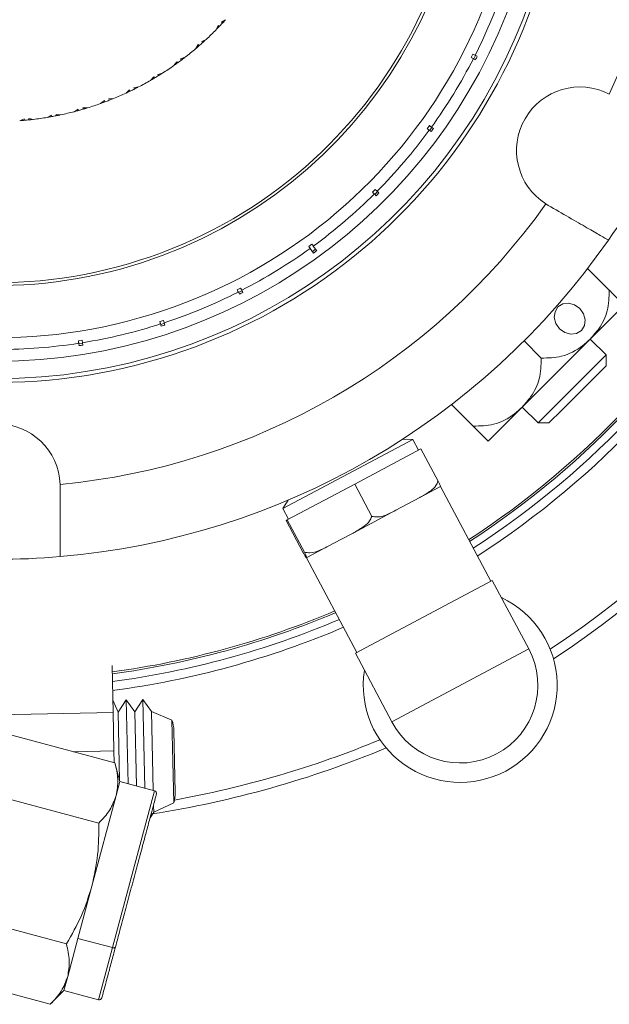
# Model space of a CAD drawing. Header units: inches. Extents: x -4 to 22.9, y -7.2 to 15.7.
# Tile 11 of 127: x 5.6 to 7.1, y -7.2 to -4.7. Entities that reach past the tile are written whole.
import ezdxf

# ---------------------------------------------------------------- set-up
doc = ezdxf.new("R2010")
doc.units = ezdxf.units.IN
doc.header["$MEASUREMENT"] = 0

msp = doc.modelspace()

# ---------------------------------------------------------------- linework, layer by layer
at = {"color": 7, "linetype": 'Continuous', "lineweight": 15}
for p, q in [((6.1042, -4.6725), (6.0936, -4.6788)), ((6.096, -4.6815), (6.0936, -4.6788)), ((6.0794, -4.6988), (6.0851, -4.6878)), ((6.0879, -4.6901), (6.0851, -4.6878)), ((6.0538, -4.7237), (6.0427, -4.729)), ((6.0449, -4.7318), (6.0427, -4.729)), ((6.0268, -4.7476), (6.0334, -4.7372)), ((6.036, -4.7397), (6.0334, -4.7372)), ((5.97, -4.7915), (5.9775, -4.7817)), ((5.9798, -4.7845), (5.9775, -4.7817)), ((5.9991, -4.7701), (5.9875, -4.7744)), ((5.9894, -4.7774), (5.9875, -4.7744)), ((6.7424, -4.7709), (6.7469, -4.762)), ((6.7481, -4.7738), (6.7537, -4.7766)), ((6.7493, -4.7744), (6.7538, -4.7655)), ((6.7582, -4.7677), (6.7527, -4.7649)), ((5.9095, -4.8302), (5.9179, -4.8211)), ((5.9199, -4.824), (5.9179, -4.8211)), ((5.9404, -4.8114), (5.9284, -4.8146)), ((5.9301, -4.8178), (5.9284, -4.8146)), ((5.8457, -4.8632), (5.8549, -4.8549)), ((5.8567, -4.858), (5.8549, -4.8549)), ((5.8782, -4.8473), (5.866, -4.8495)), ((5.8674, -4.8528), (5.866, -4.8495)), ((5.7793, -4.8904), (5.7892, -4.8829)), ((5.7907, -4.8862), (5.7892, -4.8829)), ((5.8131, -4.8775), (5.8007, -4.8785)), ((5.8018, -4.882), (5.8007, -4.8785)), ((5.7107, -4.9115), (5.7212, -4.905)), ((5.7224, -4.9084), (5.7212, -4.905)), ((5.7455, -4.9017), (5.7331, -4.9016)), ((5.7339, -4.9052), (5.7331, -4.9016)), ((5.5692, -4.935), (5.5807, -4.9304)), ((5.5813, -4.934), (5.5807, -4.9304)), ((5.6052, -4.9315), (5.593, -4.9292)), ((5.5931, -4.9328), (5.593, -4.9292)), ((5.6405, -4.9264), (5.6515, -4.9209)), ((5.6524, -4.9244), (5.6515, -4.9209)), ((5.676, -4.9197), (5.6637, -4.9186)), ((5.6641, -4.9222), (5.6637, -4.9186)), ((6.6281, -4.9559), (6.634, -4.9478)), ((6.6333, -4.9597), (6.6383, -4.9634)), ((6.6343, -4.9605), (6.6402, -4.9524)), ((6.6442, -4.9553), (6.6392, -4.9516)), ((6.4862, -5.1208), (6.4933, -5.1137)), ((6.4908, -5.1254), (6.4952, -5.1298)), ((6.4917, -5.1263), (6.4988, -5.1192)), ((6.5023, -5.1227), (6.4979, -5.1183)), ((6.9365, -5.1513), (6.9428, -5.1551)), ((6.3204, -5.2615), (6.3284, -5.2556)), ((6.3241, -5.2667), (6.3329, -5.2788)), ((6.33, -5.2747), (6.3381, -5.2689)), ((6.341, -5.2729), (6.3322, -5.2608)), ((7.0829, -5.2684), (7.0828, -5.2683)), ((7.0451, -5.319), (7.1011, -5.375)), ((6.1345, -5.3744), (6.1434, -5.3699)), ((6.1374, -5.3802), (6.1403, -5.3857)), ((6.138, -5.3813), (6.1469, -5.3768)), ((6.1492, -5.3812), (6.1463, -5.3756)), ((7.0516, -5.5023), (7.1399, -5.4139)), ((5.9333, -5.4569), (5.9428, -5.4538)), ((5.9353, -5.4631), (5.9372, -5.469)), ((5.9356, -5.4643), (5.9452, -5.4612)), ((5.9467, -5.4659), (5.9448, -5.46)), ((5.7216, -5.5069), (5.7315, -5.5054)), ((5.7226, -5.5133), (5.7236, -5.5195)), ((5.7228, -5.5146), (5.7327, -5.513)), ((5.7335, -5.5179), (5.7325, -5.5117)), ((6.8748, -5.679), (7.0516, -5.5023)), ((6.8797, -5.5072), (6.9243, -5.5518)), ((7.0929, -5.5436), (7.0516, -5.5023)), ((6.9559, -5.6806), (7.0929, -5.5436)), ((7.0929, -5.5719), (7.0929, -5.5436)), ((7.0929, -5.5719), (6.9778, -5.687)), ((6.6915, -5.6725), (6.7475, -5.7285)), ((6.7864, -5.7674), (6.8748, -5.679)), ((6.8748, -5.679), (6.9161, -5.7204)), ((6.9161, -5.7204), (6.9559, -5.6806)), ((6.9778, -5.687), (6.9444, -5.7204)), ((6.9161, -5.7204), (6.9444, -5.7204)), ((6.5911, -5.763), (6.2529, -5.9429)), ((6.5911, -5.7631), (6.5649, -5.7621)), ((6.6059, -5.7909), (6.5911, -5.763)), ((6.4397, -5.8792), (6.612, -5.7876)), ((6.6567, -5.8715), (6.612, -5.7876)), ((5.6747, -5.8872), (5.6746, -5.8799)), ((6.2645, -5.9724), (6.4397, -5.8792)), ((6.4844, -5.9632), (6.4397, -5.8792)), ((6.6629, -5.8854), (6.6087, -5.9142)), ((6.7932, -6.1318), (6.6623, -5.8857)), ((6.2668, -5.9207), (6.2529, -5.9428)), ((6.5466, -5.9472), (6.5776, -5.9307)), ((6.5776, -5.9307), (6.6087, -5.9142)), ((6.2529, -5.9429), (6.2677, -5.9707)), ((6.5466, -5.9472), (6.4354, -6.0063)), ((6.2615, -5.974), (6.2645, -5.9724)), ((6.3062, -6.0579), (6.2615, -5.974)), ((6.3091, -6.0563), (6.2645, -5.9724)), ((6.4039, -6.0231), (6.4354, -6.0063)), ((6.3723, -6.0399), (6.4039, -6.0231)), ((6.3723, -6.0399), (6.3153, -6.0702)), ((6.3142, -6.0708), (6.3147, -6.0705)), ((6.3147, -6.0705), (6.3153, -6.0702)), ((6.3147, -6.0705), (6.4456, -6.3166)), ((6.7974, -6.1296), (6.4414, -6.3188)), ((6.892, -6.3076), (6.7974, -6.1296)), ((6.4414, -6.3188), (6.536, -6.4968)), ((6.892, -6.3076), (6.536, -6.4968)), ((5.8091, -6.3508), (5.8118, -6.4723)), ((5.825, -6.472), (5.8111, -6.4408)), ((5.846, -6.44), (5.825, -6.472)), ((5.8684, -6.4711), (5.846, -6.44)), ((5.846, -6.44), (5.8508, -6.6576)), ((5.8893, -6.4391), (5.8684, -6.4711)), ((5.8893, -6.4391), (5.8944, -6.6693)), ((5.9117, -6.4701), (5.8894, -6.4391)), ((5.8945, -6.6693), (5.8894, -6.4391)), ((5.8118, -6.4723), (5.3119, -6.4835)), ((5.8118, -6.4723), (5.814, -6.5723)), ((5.825, -6.472), (5.829, -6.649)), ((5.8684, -6.4711), (5.8727, -6.6635)), ((5.9646, -6.4923), (5.9117, -6.4701)), ((5.9117, -6.4701), (5.9163, -6.6752)), ((5.9646, -6.4923), (5.9694, -6.7073)), ((5.4789, -6.5129), (5.8167, -6.6034)), ((5.9697, -6.5191), (5.9733, -6.6803)), ((5.814, -6.5723), (5.7093, -6.5746)), ((5.814, -6.5723), (5.8147, -6.6029)), ((5.8297, -6.652), (5.8167, -6.6034)), ((5.7747, -6.7603), (5.4369, -6.6698)), ((5.8297, -6.652), (5.82, -6.6884)), ((5.9192, -6.6759), (5.8297, -6.652)), ((5.82, -6.6884), (5.757, -6.9236)), ((5.9172, -6.7144), (5.9176, -6.7319)), ((5.9176, -6.7319), (5.9694, -6.7073)), ((5.9079, -6.7466), (5.9176, -6.7319)), ((5.757, -6.9236), (5.7206, -7.0595)), ((5.6907, -7.074), (5.3528, -6.9835)), ((5.7206, -7.0595), (5.6939, -7.1589)), ((5.81, -7.0834), (5.7206, -7.0595)), ((5.6486, -7.2308), (5.3108, -7.1403)), ((5.6939, -7.1589), (5.6842, -7.1953)), ((5.6486, -7.2308), (5.6842, -7.1953)), ((5.6842, -7.1953), (5.7736, -7.2193))]:
    msp.add_line(p, q, dxfattribs=at)
at = {"color": 8, "linetype": 'Continuous', "lineweight": 15}
for p, q in [((5.9192, -6.6759), (5.81, -7.0834)), ((5.81, -7.0834), (5.7736, -7.2193))]:
    msp.add_line(p, q, dxfattribs=at)
at = {"color": 7, "linetype": 'Continuous', "lineweight": 15, "flags": 128}
for points in [[(6.9721, -5.4757), (6.9857, -5.4853), (7.0013, -5.4895), (7.0164, -5.4875), (7.0288, -5.4797), (7.0366, -5.4673), (7.0385, -5.4522), (7.0344, -5.4366), (7.0248, -5.423), (7.0111, -5.4134), (6.9955, -5.4092), (6.9804, -5.4112), (6.968, -5.4189), (6.9603, -5.4313), (6.9583, -5.4465), (6.9625, -5.462), (6.9721, -5.4757)], [(5.8181, -7.0818), (5.8178, -7.0824), (5.8172, -7.083), (5.8164, -7.0834), (5.8153, -7.0837), (5.8141, -7.0839), (5.8128, -7.0839), (5.8114, -7.0837), (5.81, -7.0834)]]:
    msp.add_lwpolyline(points, dxfattribs=at)
at = {"color": 7, "linetype": 'Continuous', "lineweight": 15}
for centre, radius, start, end in [((5.5097, -4.1372), 2.63, 303.3735, 224.8378), ((5.5097, -4.1372), 2.275, 302.9639, 54.1221), ((5.5097, -4.1372), 2.25, 303.0192, 54.0891), ((5.5097, -4.1372), 2.255, 303.008, 54.0992), ((5.5097, -4.1372), 1.468, 270, 193.5897), ((5.5097, -4.1372), 1.4228, 270, 193.377), ((5.5097, -4.1372), 1.226, 202.791, 90), ((5.5097, -4.1372), 1.2185, 202.818, 101.821), ((5.5097, -4.1372), 1.7505, 335.4034, 24.5966), ((5.5097, -4.1372), 1.478, 203.2687, 0), ((5.5097, -4.1372), 1.3925, 333.2057, 341.7943), ((5.5097, -4.1372), 0.8, 316.2771, 317.1286), ((5.5097, -4.1372), 0.8, 317.1286, 317.8246), ((5.5097, -4.1372), 0.8, 312.855, 315.4079), ((5.5097, -4.1372), 0.8, 315.5812, 316.2771), ((5.5097, -4.1372), 0.8, 311.1342, 311.9858), ((5.5097, -4.1372), 0.8, 311.9858, 312.6817), ((5.5097, -4.1372), 0.8, 307.7121, 310.265), ((5.5097, -4.1372), 0.8, 310.4383, 311.1342), ((5.5097, -4.1372), 0.8, 305.9914, 306.8429), ((5.5097, -4.1372), 0.8, 306.8429, 307.5389), ((5.5097, -4.1372), 1.3925, 324.2057, 332.7943), ((5.5097, -4.1372), 0.8, 302.5693, 305.1222), ((5.5097, -4.1372), 0.8, 305.2954, 305.9914), ((5.5097, -4.1372), 0.8, 297.4264, 299.9793), ((5.5097, -4.1372), 0.8, 300.1526, 300.8485), ((5.5097, -4.1372), 0.8, 300.8485, 301.7001), ((5.5097, -4.1372), 0.8, 301.7001, 302.396), ((5.5097, -4.1372), 0.8, 295.0097, 295.7057), ((5.5097, -4.1372), 0.8, 295.7057, 296.5572), ((5.5097, -4.1372), 0.8, 296.5572, 297.2531), ((7.0253, -5.0122), 0.165, 62.5283, 237.4717), ((5.5097, -4.1372), 0.8, 289.8669, 290.5628), ((5.5097, -4.1372), 0.8, 290.5628, 291.4144), ((5.5097, -4.1372), 0.8, 291.4144, 292.1103), ((5.5097, -4.1372), 0.8, 292.2835, 294.8365), ((5.5097, -4.1372), 0.8, 281.9978, 284.5508), ((5.5097, -4.1372), 0.8, 284.724, 285.4199), ((5.5097, -4.1372), 0.8, 285.4199, 286.2715), ((5.5097, -4.1372), 0.8, 286.2715, 286.9674), ((5.5097, -4.1372), 0.8, 287.1407, 289.6936), ((5.5097, -4.1372), 0.8, 274.4383, 275.1342), ((5.5097, -4.1372), 0.8, 275.1342, 275.9858), ((5.5097, -4.1372), 0.8, 275.9858, 276.6817), ((5.5097, -4.1372), 0.8, 276.855, 279.4079), ((5.5097, -4.1372), 0.8, 279.5812, 280.2771), ((5.5097, -4.1372), 0.8, 280.2771, 281.1286), ((5.5097, -4.1372), 0.8, 281.1286, 281.8246), ((5.5097, -4.1372), 1.3925, 315.2057, 323.7943), ((5.5097, -4.1372), 1.9375, 325.1147, 334.8853), ((5.5097, -4.1372), 1.3925, 306.2057, 314.7943), ((5.5097, -4.1372), 1.7505, 275.4034, 324.5966), ((5.5097, -4.1372), 1.9375, 274.8853, 325.1147), ((5.5097, -4.1372), 1.3925, 297.2057, 305.7943), ((5.5097, -4.1372), 1.3925, 288.2057, 296.7943), ((5.5097, -4.1372), 1.3925, 279.2057, 287.7943), ((5.5097, -4.1372), 1.3925, 270.2057, 278.7943), ((5.5097, -5.8872), 0.165, 2.5283, 177.4717), ((5.5097, -4.1372), 1.9375, 265.1147, 274.8853), ((6.714, -6.4022), 0.252, 298, 64.8699), ((6.714, -6.4022), 0.252, 298, 64.8699), ((5.5097, -4.1372), 2.25, 277.6546, 292.9808), ((5.5097, -4.1372), 2.255, 277.6404, 292.992), ((5.5097, -4.1372), 2.275, 277.5842, 293.0361), ((6.714, -6.4022), 0.2016, 208, 28), ((6.714, -6.4022), 0.252, 171.1301, 298), ((6.714, -6.4022), 0.252, 171.1301, 298), ((5.8879, -6.521), 0.0819, 88.9207, 88.9854), ((5.8879, -6.521), 0.0819, 1.2752, 20.4492), ((5.5097, -4.1372), 2.63, 278.8109, 292.6265), ((5.9173, -6.6831), 0.00741, 345, 75), ((5.8914, -6.6822), 0.0819, 342.1013, 1.2752), ((5.7755, -7.2121), 0.00741, 255, 345)]:
    msp.add_arc(centre, radius, start, end, dxfattribs=at)
at = {"color": 8, "linetype": 'Continuous', "lineweight": 15}
for radius, start, end in [(2.6042, 303.5207, 224.7586), (2.298, 302.914, 54.1151), (1.3616, 203.6674, 90), (2.298, 277.5207, 293.086), (2.6042, 280.2101, 292.4793)]:
    msp.add_arc((5.5097, -4.1372), radius, start, end, dxfattribs=at)
at = {"color": 7, "linetype": 'Continuous', "lineweight": 15}
for centre, major_axis, start_param, end_param in [((5.5001, -4.1323), (1.2559, -0.6399), 6.279638, 6.286733), ((5.501, -4.1309), (1.1403, -0.8285), 6.279638, 6.286733), ((5.5021, -4.1296), (0.9967, -0.9967), 6.279638, 6.286733), ((5.5033, -4.1284), (-0.8336, 1.1474), 3.138067, 3.145118), ((5.5048, -4.1276), (-0.6399, 1.2559), 3.138045, 3.14514), ((5.5064, -4.1269), (-0.4356, 1.3405), 3.138045, 3.14514), ((5.508, -4.1265), (-0.2205, 1.3922), 3.138045, 3.14514)]:
    msp.add_ellipse(centre, major_axis=major_axis, ratio=0.999971, start_param=start_param, end_param=end_param, dxfattribs=at)
for points, knots in [([(6.7424, -4.7709), (6.7439, -4.7716), (6.7468, -4.7732), (6.7477, -4.7736), (6.7481, -4.7738)], [0, 0, 0, 0, 0.496854, 1, 1, 1, 1]), ([(6.7527, -4.7649), (6.7521, -4.7646), (6.7512, -4.7642), (6.7482, -4.7626), (6.7469, -4.762)], [0, 0, 0, 0, 0.585345, 1, 1, 1, 1]), ([(6.6281, -4.9559), (6.6294, -4.9569), (6.6321, -4.9589), (6.6329, -4.9594), (6.6333, -4.9597)], [0, 0, 0, 0, 0.496778, 1, 1, 1, 1]), ([(6.6392, -4.9516), (6.6387, -4.9513), (6.6378, -4.9507), (6.6351, -4.9487), (6.634, -4.9478)], [0, 0, 0, 0, 0.5853453, 1, 1, 1, 1]), ([(6.4979, -5.1183), (6.4974, -5.1179), (6.4967, -5.1171), (6.4943, -5.1147), (6.4933, -5.1137)], [0, 0, 0, 0, 0.585345, 1, 1, 1, 1]), ([(6.4862, -5.1208), (6.4874, -5.122), (6.4898, -5.1243), (6.4905, -5.125), (6.4908, -5.1254)], [0, 0, 0, 0, 0.4966587, 1, 1, 1, 1]), ([(6.9428, -5.1551), (6.961, -5.1656), (6.9975, -5.1867), (7.0452, -5.2142), (7.0804, -5.2345), (7.097, -5.2442), (7.0985, -5.245), (7.099, -5.2453)], [0, 0, 0, 0, 0.221192, 0.442436, 0.66314, 0.882991, 1, 1, 1, 1]), ([(6.3204, -5.2615), (6.3213, -5.2628), (6.3233, -5.2655), (6.3239, -5.2663), (6.3241, -5.2667)], [0, 0, 0, 0, 0.496778, 1, 1, 1, 1]), ([(6.3322, -5.2608), (6.3319, -5.2603), (6.3313, -5.2595), (6.3293, -5.2567), (6.3284, -5.2556)], [0, 0, 0, 0, 0.5853453, 1, 1, 1, 1]), ([(6.1463, -5.3756), (6.1461, -5.3751), (6.1456, -5.3742), (6.144, -5.3711), (6.1434, -5.3699)], [0, 0, 0, 0, 0.585345, 1, 1, 1, 1]), ([(6.1345, -5.3744), (6.1352, -5.3759), (6.1368, -5.3789), (6.1372, -5.3797), (6.1374, -5.3802)], [0, 0, 0, 0, 0.496854, 1, 1, 1, 1]), ([(7.1011, -5.375), (7.1006, -5.3934), (7.0998, -5.43), (7.0782, -5.4723), (7.0593, -5.4936), (7.0516, -5.5023)], [0, 0, 0, 0, 0.374601, 0.746177, 1, 1, 1, 1]), ([(7.1399, -5.4139), (7.1385, -5.4124), (7.1359, -5.4098), (7.119, -5.3929), (7.1053, -5.3793), (7.1011, -5.375)], [0, 0, 0, 0, 0.468578, 0.832628, 1, 1, 1, 1]), ([(5.9333, -5.4569), (5.9338, -5.4585), (5.9348, -5.4617), (5.9351, -5.4626), (5.9353, -5.4631)], [0, 0, 0, 0, 0.496901, 1, 1, 1, 1]), ([(5.9448, -5.46), (5.9446, -5.4594), (5.9443, -5.4584), (5.9432, -5.4552), (5.9428, -5.4538)], [0, 0, 0, 0, 0.585345, 1, 1, 1, 1]), ([(5.7216, -5.5069), (5.7219, -5.5086), (5.7224, -5.5119), (5.7225, -5.5128), (5.7226, -5.5133)], [0, 0, 0, 0, 0.496928, 1, 1, 1, 1]), ([(5.7325, -5.5117), (5.7324, -5.5111), (5.7322, -5.5101), (5.7317, -5.5068), (5.7315, -5.5054)], [0, 0, 0, 0, 0.5853453, 1, 1, 1, 1]), ([(7.0516, -5.5023), (7.0451, -5.5082), (7.0238, -5.5276), (6.982, -5.5505), (6.9423, -5.5514), (6.9243, -5.5518)], [0, 0, 0, 0, 0.192173, 0.631803, 1, 1, 1, 1]), ([(6.9243, -5.5518), (6.9239, -5.5702), (6.923, -5.6068), (6.9015, -5.6491), (6.8825, -5.6704), (6.8748, -5.679)], [0, 0, 0, 0, 0.374601, 0.746177, 1, 1, 1, 1]), ([(6.8748, -5.679), (6.8683, -5.6849), (6.8471, -5.7044), (6.8052, -5.7273), (6.7656, -5.7281), (6.7475, -5.7285)], [0, 0, 0, 0, 0.192173, 0.631803, 1, 1, 1, 1]), ([(6.7475, -5.7285), (6.7507, -5.7318), (6.7634, -5.7444), (6.7817, -5.7628), (6.7847, -5.7657), (6.7864, -5.7674)], [0, 0, 0, 0, 0.124089, 0.487389, 1, 1, 1, 1]), ([(6.6087, -5.9142), (6.6097, -5.9137), (6.6195, -5.9084), (6.6345, -5.8995), (6.6503, -5.8856), (6.6549, -5.8755), (6.6567, -5.8715)], [0, 0, 0, 0, 0.052873, 0.517957, 0.809655, 1, 1, 1, 1]), ([(6.6567, -5.8715), (6.6579, -5.874), (6.6621, -5.8823), (6.663, -5.8848), (6.6629, -5.8852), (6.6629, -5.8854)], [0, 0, 0, 0, 0.204356, 0.673363, 1, 1, 1, 1]), ([(5.6747, -6.0677), (5.6747, -6.0671), (5.6747, -6.0654), (5.6747, -6.0468), (5.6747, -6.0069), (5.6747, -5.9592), (5.6747, -5.9178), (5.6747, -5.896), (5.6747, -5.8872)], [0, 0, 0, 0, 0.113043, 0.331787, 0.55076, 0.77037, 0.907707, 1, 1, 1, 1]), ([(6.4844, -5.9632), (6.489, -5.9639), (6.5042, -5.9662), (6.5251, -5.9581), (6.5404, -5.9504), (6.5466, -5.9472)], [0, 0, 0, 0, 0.204336, 0.673302, 1, 1, 1, 1]), ([(6.4354, -6.0063), (6.4364, -6.0058), (6.4465, -6.0004), (6.4617, -5.9913), (6.4778, -5.9773), (6.4825, -5.9672), (6.4844, -5.9632)], [0, 0, 0, 0, 0.052873, 0.517957, 0.809655, 1, 1, 1, 1]), ([(6.3062, -6.0579), (6.3075, -6.0604), (6.3121, -6.0684), (6.3136, -6.0706), (6.314, -6.0707), (6.3142, -6.0708)], [0, 0, 0, 0, 0.204356, 0.673363, 1, 1, 1, 1]), ([(6.3091, -6.0563), (6.3138, -6.057), (6.3292, -6.0593), (6.3505, -6.051), (6.3659, -6.0431), (6.3723, -6.0399)], [0, 0, 0, 0, 0.2043357, 0.6733017, 1, 1, 1, 1]), ([(6.3153, -6.0702), (6.3153, -6.0702), (6.3155, -6.0701), (6.3153, -6.0692), (6.3133, -6.0648), (6.3103, -6.0587), (6.3091, -6.0563)], [0, 0, 0, 0, 0.052977, 0.518036, 0.80972, 1, 1, 1, 1]), ([(5.8167, -6.6034), (5.8201, -6.618), (5.8269, -6.6474), (5.8223, -6.6746), (5.82, -6.6884)], [0, 0, 0, 0, 0.495458, 1, 1, 1, 1]), ([(5.82, -6.6884), (5.8152, -6.7012), (5.8057, -6.7271), (5.7851, -6.7491), (5.7747, -6.7603)], [0, 0, 0, 0, 0.494511, 1, 1, 1, 1]), ([(5.9241, -6.6861), (5.9241, -6.6862), (5.924, -6.6865), (5.9208, -6.6986), (5.9153, -6.7191), (5.9076, -6.7478), (5.8977, -6.7847), (5.8857, -6.8297), (5.872, -6.8806), (5.8576, -6.9344), (5.8433, -6.9877), (5.8299, -7.0377), (5.822, -7.0674), (5.8181, -7.0818)], [0, 0, 0, 0, 0.0700356, 0.1626527, 0.2500355, 0.3374184, 0.4300355, 0.526503, 0.6250178, 0.7235325, 0.82, 0.9126171, 1, 1, 1, 1]), ([(5.7747, -6.7603), (5.7747, -6.7876), (5.7746, -6.8427), (5.7629, -6.8965), (5.757, -6.9236)], [0, 0, 0, 0, 0.495458, 1, 1, 1, 1]), ([(5.757, -6.9236), (5.7487, -6.9496), (5.732, -7.0021), (5.7045, -7.0498), (5.6907, -7.074)], [0, 0, 0, 0, 0.494511, 1, 1, 1, 1]), ([(5.6907, -7.074), (5.694, -7.0885), (5.7008, -7.1179), (5.6962, -7.1452), (5.6939, -7.1589)], [0, 0, 0, 0, 0.495458, 1, 1, 1, 1]), ([(5.8181, -7.0818), (5.8145, -7.0953), (5.807, -7.1232), (5.7975, -7.1585), (5.7898, -7.1875), (5.7847, -7.2063), (5.7825, -7.2148), (5.7829, -7.2133), (5.783, -7.213)], [0, 0, 0, 0, 0.1747906, 0.3600511, 0.5530136, 0.7500711, 0.9471285, 1, 1, 1, 1]), ([(5.6939, -7.1589), (5.6892, -7.1717), (5.6796, -7.1976), (5.659, -7.2197), (5.6486, -7.2308)], [0, 0, 0, 0, 0.494511, 1, 1, 1, 1])]:
    msp.add_open_spline(points, degree=3, knots=knots, dxfattribs=at)

doc.saveas('drawing.dxf')
